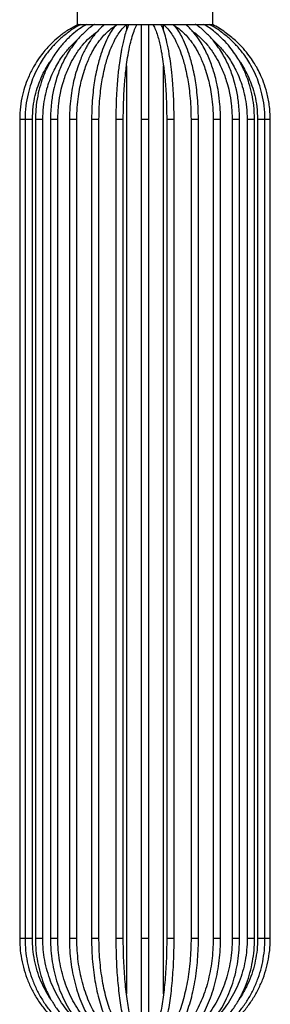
# Model space of a CAD drawing. Header units: millimetres. Extents: x 80 to 143, y 114 to 230.
# Tile 8 of 11: x 139.55 to 142.93, y 133.98 to 147.28. Entities that reach past the tile are written whole.
import ezdxf

# ---------------------------------------------------------------- set-up
doc = ezdxf.new("R2010")
doc.units = ezdxf.units.MM

msp = doc.modelspace()

# ---------------------------------------------------------------- linework, layer by layer
at = {"color": 7, "linetype": 'Continuous', "lineweight": 25}
for p, q in [((140.32828, 147.39622), (140.32828, 147.21122)), ((142.15828, 147.21122), (142.15828, 147.39622)), ((140.32828, 147.21122), (142.15828, 147.21122)), ((140.99328, 147.21122), (140.99328, 147.13347)), ((141.49328, 147.13137), (141.49328, 147.21122)), ((140.99328, 146.65462), (140.99328, 134.12269)), ((141.49328, 134.12307), (141.49328, 146.65158)), ((139.55232, 145.92971), (139.55232, 134.86854)), ((139.62436, 145.92971), (139.55232, 145.92971)), ((139.62404, 145.92971), (139.62404, 134.86854)), ((139.68949, 145.92971), (139.62404, 145.92971)), ((139.72404, 145.92971), (139.68949, 145.92971)), ((139.72404, 134.86854), (139.72404, 145.92971)), ((139.76434, 145.92971), (139.76434, 134.86854)), ((139.83934, 145.92971), (139.76434, 145.92971)), ((139.86434, 145.92971), (139.83934, 145.92971)), ((139.86434, 134.86854), (139.86434, 145.92971)), ((139.96709, 145.92971), (139.96709, 134.86854)), ((140.05055, 145.92971), (139.96709, 145.92971)), ((140.06709, 145.92971), (140.05055, 145.92971)), ((140.06709, 134.86854), (140.06709, 145.92971)), ((140.22343, 145.92971), (140.22343, 134.86854)), ((140.31388, 145.92971), (140.22343, 145.92971)), ((140.32343, 145.92971), (140.31388, 145.92971)), ((140.32343, 134.86854), (140.32343, 145.92971)), ((140.52216, 145.92971), (140.52216, 134.86854)), ((140.61784, 145.92971), (140.52216, 145.92971)), ((140.62216, 145.92971), (140.61784, 145.92971)), ((140.62216, 134.86854), (140.62216, 145.92971)), ((140.85023, 145.92971), (140.85023, 134.86854)), ((140.95021, 145.92971), (140.85023, 145.92971)), ((140.95023, 145.92971), (140.95021, 145.92971)), ((140.95023, 134.86854), (140.95023, 145.92971)), ((141.19328, 145.92971), (141.19328, 134.86854)), ((141.29328, 145.92971), (141.19328, 145.92971)), ((141.29328, 134.86854), (141.29328, 145.92971)), ((141.53633, 145.92971), (141.53633, 134.86854)), ((141.53635, 145.92971), (141.53633, 145.92971)), ((141.63633, 145.92971), (141.53635, 145.92971)), ((141.63633, 134.86854), (141.63633, 145.92971)), ((141.86439, 145.92971), (141.86439, 134.86854)), ((141.96439, 145.92971), (141.86439, 145.92971)), ((141.96439, 134.86854), (141.96439, 145.92971)), ((142.16313, 145.92971), (142.16313, 134.86854)), ((142.26313, 145.92971), (142.16313, 145.92971)), ((142.26313, 134.86854), (142.26313, 145.92971)), ((142.41947, 145.92971), (142.41947, 134.86854)), ((142.51947, 145.92971), (142.41947, 145.92971)), ((142.51947, 134.86854), (142.51947, 145.92971)), ((142.62222, 145.92971), (142.62222, 134.86854)), ((142.72222, 145.92971), (142.62222, 145.92971)), ((142.72222, 134.86854), (142.72222, 145.92971)), ((142.76252, 145.92971), (142.76252, 134.86854)), ((142.86252, 145.92971), (142.76252, 145.92971)), ((142.86252, 134.86854), (142.86252, 145.92971)), ((142.93424, 145.92971), (142.86252, 145.92971)), ((142.93424, 134.86854), (142.93424, 145.92971)), ((139.62436, 134.86854), (139.55232, 134.86854)), ((139.68949, 134.86854), (139.62404, 134.86854)), ((139.72404, 134.86854), (139.68949, 134.86854)), ((139.83934, 134.86854), (139.76434, 134.86854)), ((139.86434, 134.86854), (139.83934, 134.86854)), ((140.05055, 134.86854), (139.96709, 134.86854)), ((140.06709, 134.86854), (140.05055, 134.86854)), ((140.31388, 134.86854), (140.22343, 134.86854)), ((140.32343, 134.86854), (140.31388, 134.86854)), ((140.61784, 134.86854), (140.52216, 134.86854)), ((140.62216, 134.86854), (140.61784, 134.86854)), ((140.95023, 134.86854), (140.85023, 134.86854)), ((141.19328, 134.86854), (141.19328, 133.53989)), ((141.29328, 134.86854), (141.19328, 134.86854)), ((141.29328, 133.53989), (141.29328, 134.86854)), ((141.63633, 134.86854), (141.53633, 134.86854)), ((141.96439, 134.86854), (141.8644, 134.86854)), ((142.26313, 134.86854), (142.16313, 134.86854)), ((142.51947, 134.86854), (142.41947, 134.86854)), ((142.72222, 134.86854), (142.62222, 134.86854)), ((142.86252, 134.86854), (142.76252, 134.86854)), ((142.93424, 134.86854), (142.86252, 134.86854))]:
    msp.add_line(p, q, dxfattribs=at)
for points, knots in [([(140.33924, 147.21122), (140.29621, 147.18845), (140.20996, 147.14281), (140.09801, 147.06104), (140.00571, 146.98103), (139.93524, 146.90943), (139.87365, 146.83863), (139.81067, 146.75607), (139.74174, 146.6488), (139.6792, 146.52685), (139.62669, 146.39406), (139.58687, 146.2547), (139.55815, 146.098), (139.55432, 145.98736), (139.55232, 145.92971)], [0, 0, 0, 0, 0.09238932, 0.1851968, 0.26241468, 0.32405592, 0.37560868, 0.44030477, 0.52075612, 0.61694645, 0.6994337, 0.79077306, 0.89096349, 1, 1, 1, 1]), ([(140.37745, 147.21122), (140.37284, 147.20921), (140.31172, 147.1826), (140.21701, 147.11514), (140.10476, 147.02537), (140.02966, 146.95136), (139.97343, 146.88918), (139.92219, 146.82601), (139.86724, 146.74916), (139.80758, 146.65178), (139.75151, 146.53979), (139.70119, 146.41181), (139.66074, 146.27127), (139.63035, 146.10814), (139.62622, 145.9913), (139.62404, 145.92971)], [0, 0, 0, 0, 0.00990874, 0.13132385, 0.22481904, 0.29038861, 0.33549175, 0.38698442, 0.44729553, 0.51721434, 0.60588187, 0.68640797, 0.77893999, 0.88347355, 1, 1, 1, 1]), ([(140.45364, 147.21122), (140.42174, 147.19241), (140.35301, 147.15188), (140.24601, 147.06583), (140.13818, 146.95894), (140.05092, 146.84792), (139.98724, 146.7503), (139.93425, 146.65582), (139.88459, 146.54885), (139.83819, 146.42263), (139.79984, 146.28088), (139.7705, 146.11388), (139.76647, 145.99349), (139.76434, 145.92971)], [0, 0, 0, 0, 0.07769856, 0.16739268, 0.28262207, 0.38618742, 0.44946687, 0.51317694, 0.59866468, 0.67864472, 0.77220161, 0.87932512, 1, 1, 1, 1]), ([(140.56352, 147.21289), (140.55997, 147.21093), (140.51037, 147.18353), (140.42968, 147.11127), (140.32873, 147.00697), (140.25294, 146.90639), (140.19461, 146.81449), (140.14777, 146.72789), (140.10803, 146.64205), (140.07309, 146.55345), (140.03879, 146.44972), (140.00455, 146.31578), (139.97403, 146.13834), (139.96955, 146.00378), (139.96709, 145.92971)], [0, 0, 0, 0, 0.00961126, 0.13431804, 0.24116221, 0.33018376, 0.40217164, 0.4680576, 0.53151372, 0.59254244, 0.65709522, 0.74567826, 0.85999265, 1, 1, 1, 1]), ([(140.69739, 147.21177), (140.6702, 147.1876), (140.61956, 147.14259), (140.55683, 147.06711), (140.5079, 146.99866), (140.46927, 146.93672), (140.43418, 146.87351), (140.39978, 146.80356), (140.36454, 146.72127), (140.32793, 146.62062), (140.29467, 146.50782), (140.26581, 146.38232), (140.24335, 146.24811), (140.22682, 146.09518), (140.2246, 145.98661), (140.22343, 145.92971)], [0, 0, 0, 0, 0.09622336, 0.17919334, 0.24199747, 0.2967501, 0.34804655, 0.40517987, 0.46815268, 0.53969113, 0.6282935, 0.70634483, 0.79431907, 0.89220796, 1, 1, 1, 1]), ([(140.32343, 145.92971), (140.32454, 145.98406), (140.32666, 146.08775), (140.34236, 146.23363), (140.36369, 146.36149), (140.39104, 146.48089), (140.42253, 146.588), (140.45706, 146.68316), (140.49016, 146.76065), (140.52236, 146.82626), (140.55502, 146.88519), (140.59063, 146.9423), (140.63507, 147.00486), (140.6936, 147.07416), (140.7685, 147.146), (140.82635, 147.18255), (140.85681, 147.20179)], [0, 0, 0, 0, 0.09655012, 0.1841986, 0.26294668, 0.33279948, 0.41209373, 0.47609564, 0.53233644, 0.58335876, 0.62917742, 0.67770904, 0.73338623, 0.80696858, 0.89836511, 1, 1, 1, 1]), ([(140.85099, 147.20697), (140.83337, 147.18483), (140.79823, 147.14067), (140.74566, 147.05066), (140.69457, 146.94248), (140.65258, 146.82803), (140.62123, 146.72375), (140.59571, 146.62341), (140.57296, 146.51392), (140.55278, 146.39019), (140.53669, 146.25531), (140.52466, 146.09955), (140.52303, 145.98829), (140.52217, 145.92971)], [0, 0, 0, 0, 0.089005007, 0.177551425, 0.291020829, 0.397963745, 0.466480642, 0.535488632, 0.621654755, 0.69940334, 0.788382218, 0.888584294, 1, 1, 1, 1]), ([(140.62215, 145.92971), (140.62299, 145.98662), (140.62458, 146.09468), (140.63626, 146.24576), (140.65185, 146.37635), (140.67134, 146.49583), (140.69324, 146.60119), (140.71763, 146.69703), (140.74734, 146.79588), (140.7867, 146.9031), (140.83374, 147.00345), (140.88346, 147.08707), (140.93397, 147.15535), (140.97103, 147.18894), (140.98969, 147.20585)], [0, 0, 0, 0, 0.10068573, 0.19118103, 0.27148372, 0.3415967, 0.41922264, 0.48129555, 0.54281432, 0.63859957, 0.73984829, 0.81855719, 0.90865805, 1, 1, 1, 1]), ([(141.02411, 147.21122), (141.02197, 147.20716), (141.0084, 147.18143), (140.98724, 147.12003), (140.96208, 147.03549), (140.94296, 146.95551), (140.92841, 146.88488), (140.91311, 146.8007), (140.8945, 146.67885), (140.87782, 146.53196), (140.86543, 146.3824), (140.85729, 146.24655), (140.85143, 146.09377), (140.85065, 145.98592), (140.85025, 145.92971)], [0, 0, 0, 0, 0.01958782, 0.12443479, 0.21413243, 0.28877506, 0.34845848, 0.39812459, 0.49706848, 0.63034139, 0.70989992, 0.79803322, 0.89473617, 1, 1, 1, 1]), ([(140.9502, 145.92971), (140.95072, 145.99234), (140.95168, 146.10978), (140.9586, 146.27125), (140.96742, 146.40565), (140.97697, 146.51372), (140.9862, 146.59935), (140.99787, 146.69287), (141.01581, 146.81193), (141.04106, 146.94011), (141.07138, 147.05632), (141.10308, 147.15033), (141.12667, 147.19337), (141.13838, 147.21471)], [0, 0, 0, 0, 0.11043871, 0.20708208, 0.28992684, 0.35897419, 0.41422479, 0.46024543, 0.55189968, 0.67512426, 0.77477684, 0.88827278, 1, 1, 1, 1]), ([(141.19328, 147.21122), (141.19328, 147.19678), (141.19328, 147.15875), (141.19328, 147.07196), (141.19328, 146.95237), (141.19328, 146.82096), (141.19328, 146.69977), (141.19328, 146.60519), (141.19328, 146.51886), (141.19328, 146.40996), (141.19328, 146.27441), (141.19328, 146.11146), (141.19328, 145.99293), (141.19328, 145.92971)], [0, 0, 0, 0, 0.072752, 0.19161184, 0.29579734, 0.42449182, 0.52025881, 0.56825052, 0.62566668, 0.69755539, 0.78391106, 0.88472896, 1, 1, 1, 1]), ([(141.29328, 145.92971), (141.29328, 145.99293), (141.29328, 146.11146), (141.29328, 146.27441), (141.29328, 146.40996), (141.29328, 146.51886), (141.29328, 146.60519), (141.29328, 146.69977), (141.29328, 146.82096), (141.29328, 146.95237), (141.29328, 147.07196), (141.29328, 147.15875), (141.29328, 147.19678), (141.29328, 147.21122)], [0, 0, 0, 0, 0.11527104, 0.21608894, 0.30244461, 0.37433332, 0.43174948, 0.47974119, 0.57550818, 0.70420266, 0.80838816, 0.927248, 1, 1, 1, 1]), ([(141.34813, 147.21512), (141.35793, 147.19757), (141.37773, 147.16212), (141.40474, 147.0882), (141.42789, 147.00914), (141.44595, 146.93397), (141.45988, 146.86653), (141.47477, 146.78468), (141.49299, 146.66534), (141.50933, 146.52111), (141.52147, 146.37427), (141.52943, 146.2409), (141.53518, 146.09088), (141.53595, 145.98493), (141.53636, 145.92971)], [0, 0, 0, 0, 0.09437283, 0.19057716, 0.27310224, 0.34182917, 0.39669202, 0.44268479, 0.53460696, 0.65806854, 0.73169442, 0.81322331, 0.90265858, 1, 1, 1, 1]), ([(141.63631, 145.92971), (141.63579, 145.99356), (141.63481, 146.11323), (141.62773, 146.27773), (141.61873, 146.41444), (141.60901, 146.52417), (141.59962, 146.61118), (141.58768, 146.70683), (141.56912, 146.83017), (141.54262, 146.96482), (141.50994, 147.08767), (141.48361, 147.16906), (141.4659, 147.20292), (141.46156, 147.21122)], [0, 0, 0, 0, 0.11935957, 0.22368267, 0.31295401, 0.38716244, 0.44629569, 0.49593507, 0.59519521, 0.72848774, 0.8364939, 0.95990941, 1, 1, 1, 1]), ([(141.49681, 147.2059), (141.51549, 147.18898), (141.55257, 147.15537), (141.6031, 147.08707), (141.65282, 147.00345), (141.69986, 146.9031), (141.73922, 146.79588), (141.76892, 146.69703), (141.79332, 146.60119), (141.81522, 146.49583), (141.83471, 146.37635), (141.8503, 146.24576), (141.86198, 146.09468), (141.86357, 145.98662), (141.8644, 145.92971)], [0, 0, 0, 0, 0.09142471, 0.18151736, 0.26021909, 0.36145859, 0.45723512, 0.51874829, 0.58081554, 0.65843441, 0.72854101, 0.80883639, 0.89932344, 1, 1, 1, 1]), ([(141.62965, 147.20186), (141.66014, 147.1826), (141.71803, 147.14603), (141.79296, 147.07416), (141.85149, 147.00486), (141.89593, 146.9423), (141.93154, 146.88519), (141.9642, 146.82626), (141.99639, 146.76065), (142.0295, 146.68316), (142.06402, 146.588), (142.09552, 146.48089), (142.12287, 146.36149), (142.1442, 146.23363), (142.1599, 146.08775), (142.16202, 145.98406), (142.16313, 145.92971)], [0, 0, 0, 0, 0.10173069, 0.19311747, 0.26669197, 0.32236322, 0.37088967, 0.41670344, 0.46772032, 0.52395513, 0.58795021, 0.667236, 0.73708136, 0.81582104, 0.90346017, 1, 1, 1, 1]), ([(141.96439, 145.92971), (141.96353, 145.98829), (141.9619, 146.09955), (141.94987, 146.25531), (141.93377, 146.39019), (141.91359, 146.51392), (141.89085, 146.62341), (141.86532, 146.72375), (141.83398, 146.82803), (141.79198, 146.94247), (141.74091, 147.05069), (141.68731, 147.14227), (141.65108, 147.18774), (141.63237, 147.21122)], [0, 0, 0, 0, 0.11080936, 0.21046611, 0.29896075, 0.37628621, 0.4619834, 0.53061584, 0.59875985, 0.70512076, 0.81797264, 0.90603717, 1, 1, 1, 1]), ([(142.26313, 145.92971), (142.2615, 145.99712), (142.2585, 146.12148), (142.23745, 146.28915), (142.21217, 146.42297), (142.18483, 146.53246), (142.15572, 146.62826), (142.12293, 146.71891), (142.08551, 146.80687), (142.03987, 146.89832), (141.98063, 146.99849), (141.90066, 147.10404), (141.83461, 147.17903), (141.79283, 147.20812), (141.7883, 147.21128)], [0, 0, 0, 0, 0.12760709, 0.23541726, 0.32340556, 0.39332572, 0.46002413, 0.5268453, 0.59379112, 0.66418307, 0.75196, 0.85876219, 0.9846819, 1, 1, 1, 1]), ([(142.51947, 145.92971), (142.51701, 146.00378), (142.51253, 146.13834), (142.482, 146.31578), (142.44777, 146.44972), (142.41346, 146.55345), (142.37853, 146.64205), (142.33879, 146.72789), (142.29195, 146.81449), (142.23362, 146.9064), (142.15782, 147.00697), (142.05689, 147.1113), (141.97569, 147.18386), (141.92558, 147.21151), (141.92152, 147.21375)], [0, 0, 0, 0, 0.13981424, 0.25397096, 0.34243182, 0.40689557, 0.46784011, 0.53120871, 0.59700379, 0.66889239, 0.75779115, 0.86448795, 0.98902273, 1, 1, 1, 1]), ([(142.72222, 145.92971), (142.72015, 145.99259), (142.71634, 146.10871), (142.68828, 146.27326), (142.65254, 146.40885), (142.61499, 146.51416), (142.58122, 146.59375), (142.54754, 146.6634), (142.50635, 146.73828), (142.45417, 146.82062), (142.38558, 146.91285), (142.29626, 147.01379), (142.17879, 147.11669), (142.08925, 147.18571), (142.03627, 147.21103), (142.03589, 147.21122)], [0, 0, 0, 0, 0.11921268, 0.22013122, 0.31704326, 0.387567, 0.43576086, 0.48485598, 0.53852575, 0.60352118, 0.67761937, 0.76811054, 0.87527008, 0.99910708, 1, 1, 1, 1]), ([(142.86252, 145.92971), (142.86034, 145.9913), (142.85621, 146.10814), (142.82582, 146.27127), (142.78537, 146.41181), (142.73505, 146.53979), (142.67897, 146.65178), (142.61932, 146.74916), (142.56437, 146.82601), (142.51312, 146.88918), (142.4569, 146.95136), (142.3818, 147.02537), (142.26955, 147.11514), (142.17484, 147.1826), (142.11372, 147.20921), (142.1091, 147.21122)], [0, 0, 0, 0, 0.11652645, 0.22106001, 0.31359203, 0.39411813, 0.48278566, 0.55270447, 0.61301558, 0.66450825, 0.70961139, 0.77518096, 0.86867615, 0.99009126, 1, 1, 1, 1]), ([(142.93424, 145.92971), (142.93168, 145.99516), (142.92687, 146.11788), (142.89223, 146.28661), (142.84813, 146.42701), (142.80038, 146.53984), (142.75428, 146.6293), (142.70613, 146.70995), (142.64731, 146.79552), (142.5669, 146.89425), (142.45997, 147.00309), (142.32058, 147.11185), (142.21393, 147.18436), (142.15072, 147.21073), (142.14955, 147.21122)], [0, 0, 0, 0, 0.12393137, 0.23234167, 0.32522076, 0.4025632, 0.46436268, 0.51598426, 0.5807165, 0.66123407, 0.75753906, 0.86966027, 0.99759292, 1, 1, 1, 1]), ([(140.06709, 145.92971), (140.0694, 145.99954), (140.0736, 146.12649), (140.10227, 146.29391), (140.13449, 146.42042), (140.16675, 146.51821), (140.1995, 146.60147), (140.24326, 146.69621), (140.30778, 146.81117), (140.39358, 146.92892), (140.49392, 147.03717), (140.56521, 147.09085), (140.60255, 147.11897)], [0, 0, 0, 0, 0.14236392, 0.25877684, 0.34923027, 0.41526152, 0.47738241, 0.5419993, 0.64380073, 0.77254441, 0.88085669, 1, 1, 1, 1]), ([(141.87744, 147.12424), (141.87746, 147.12423), (141.91919, 147.10092), (141.98975, 147.03667), (142.09326, 146.92973), (142.17872, 146.81098), (142.24331, 146.69624), (142.28706, 146.60146), (142.31981, 146.51821), (142.35207, 146.42042), (142.38429, 146.29391), (142.41296, 146.12649), (142.41716, 145.99954), (142.41947, 145.92971)], [0, 0, 0, 0, 0.00005657, 0.1253659, 0.23291304, 0.36074724, 0.46182952, 0.52598994, 0.58767199, 0.65323678, 0.74305123, 0.85864178, 1, 1, 1, 1]), ([(139.86434, 145.92971), (139.86609, 145.98566), (139.86941, 146.0919), (139.89385, 146.24047), (139.9265, 146.36894), (139.96736, 146.48655), (140.01329, 146.59039), (140.06462, 146.68503), (140.12719, 146.78313), (140.21126, 146.8887), (140.28241, 146.96482), (140.324, 146.99761), (140.3255, 146.9988)], [0, 0, 0, 0, 0.13525142, 0.25682015, 0.36470505, 0.45890981, 0.56322299, 0.64668252, 0.72945676, 0.85841503, 0.99489625, 1, 1, 1, 1]), ([(142.16106, 146.9988), (142.16256, 146.99761), (142.20415, 146.96482), (142.2753, 146.8887), (142.35937, 146.78313), (142.42193, 146.68503), (142.47327, 146.59039), (142.5192, 146.48655), (142.56006, 146.36894), (142.59271, 146.24047), (142.61715, 146.0919), (142.62047, 145.98566), (142.62222, 145.92971)], [0, 0, 0, 0, 0.00510375, 0.14158497, 0.27054324, 0.35331748, 0.43677701, 0.54109019, 0.63529495, 0.74317985, 0.86474858, 1, 1, 1, 1]), ([(139.72404, 145.92971), (139.72606, 145.98709), (139.72991, 146.09596), (139.75816, 146.24798), (139.79581, 146.37893), (139.84256, 146.49832), (139.89511, 146.60248), (139.94085, 146.67924), (139.96784, 146.71639), (139.97493, 146.72616)], [0, 0, 0, 0, 0.20154557, 0.38238685, 0.54251596, 0.6819325, 0.83557065, 0.95674862, 1, 1, 1, 1]), ([(142.51393, 146.72293), (142.52025, 146.71423), (142.54643, 146.67813), (142.59142, 146.60246), (142.64401, 146.49832), (142.69075, 146.37893), (142.7284, 146.24798), (142.75665, 146.09596), (142.7605, 145.98709), (142.76252, 145.92971)], [0, 0, 0, 0, 0.03870098, 0.16045528, 0.31482415, 0.45490377, 0.61579448, 0.79749586, 1, 1, 1, 1]), ([(139.55232, 134.86854), (139.55277, 134.84095), (139.55406, 134.76175), (139.56832, 134.63141), (139.59995, 134.47959), (139.647, 134.3318), (139.70873, 134.1896), (139.78457, 134.05445), (139.87369, 133.92777), (139.97519, 133.81089), (140.08798, 133.70495), (140.211, 133.61132), (140.3226, 133.54235), (140.39381, 133.50713), (140.41892, 133.4947)], [0, 0, 0, 0, 0.04822025, 0.1384599, 0.2287275, 0.31899465, 0.40926087, 0.49952572, 0.58978883, 0.68004989, 0.77030867, 0.86056502, 0.95081891, 1, 1, 1, 1]), ([(139.62404, 134.86854), (139.62447, 134.84099), (139.6257, 134.7618), (139.63936, 134.63143), (139.66966, 134.47952), (139.71477, 134.33163), (139.77395, 134.18933), (139.84666, 134.0541), (139.93211, 133.92735), (140.02944, 133.81042), (140.13758, 133.70447), (140.25552, 133.61083), (140.36201, 133.54222), (140.4297, 133.50724), (140.45323, 133.49509)], [0, 0, 0, 0, 0.04819774, 0.13857846, 0.22898802, 0.31939526, 0.40979689, 0.50018955, 0.59056984, 0.68093445, 0.77128034, 0.86160496, 0.95190655, 1, 1, 1, 1]), ([(139.97339, 134.04931), (139.95579, 134.0753), (139.9107, 134.14192), (139.85238, 134.25887), (139.79779, 134.39719), (139.75783, 134.54111), (139.73291, 134.68597), (139.72462, 134.79575), (139.72414, 134.85577), (139.72404, 134.86854)], [0, 0, 0, 0, 0.1094907, 0.28068757, 0.45184675, 0.62297412, 0.79407595, 0.95618196, 1, 1, 1, 1]), ([(139.76434, 134.86854), (139.76473, 134.84107), (139.76585, 134.76192), (139.77831, 134.63155), (139.806, 134.47952), (139.84724, 134.33149), (139.90136, 134.18905), (139.96788, 134.05368), (140.04608, 133.92679), (140.13517, 133.80973), (140.23419, 133.70368), (140.3422, 133.61), (140.43876, 133.54209), (140.49968, 133.50758), (140.52018, 133.49597)], [0, 0, 0, 0, 0.0481579, 0.1387805, 0.22943635, 0.32009401, 0.41074907, 0.50139548, 0.5920252, 0.682628, 0.7731917, 0.86370295, 0.95414859, 1, 1, 1, 1]), ([(140.33906, 133.74855), (140.32454, 133.76102), (140.27551, 133.80316), (140.20093, 133.88792), (140.11647, 134.00106), (140.0433, 134.12458), (139.98159, 134.25615), (139.9322, 134.39456), (139.89559, 134.53821), (139.87275, 134.68295), (139.86493, 134.79368), (139.86445, 134.85472), (139.86434, 134.86854)], [0, 0, 0, 0, 0.04874162, 0.16461528, 0.28039786, 0.39610638, 0.51175717, 0.62736433, 0.7429391, 0.8584899, 0.96795746, 1, 1, 1, 1]), ([(139.96709, 134.86854), (139.96742, 134.84118), (139.96839, 134.76214), (139.97909, 134.63188), (140.00293, 134.47983), (140.03845, 134.33176), (140.0851, 134.18923), (140.14249, 134.05372), (140.21002, 133.92665), (140.28704, 133.80938), (140.37275, 133.70311), (140.46632, 133.60921), (140.54874, 133.54227), (140.60015, 133.50843), (140.61651, 133.49766)], [0, 0, 0, 0, 0.04811139, 0.13901115, 0.22995212, 0.32091068, 0.41188987, 0.50288963, 0.59390451, 0.68491699, 0.77590194, 0.86682252, 0.95763092, 1, 1, 1, 1]), ([(140.61532, 133.61992), (140.58505, 133.64356), (140.52311, 133.69194), (140.4371, 133.78171), (140.35675, 133.8838), (140.28484, 133.99708), (140.22201, 134.11996), (140.16901, 134.25119), (140.12645, 134.38928), (140.09477, 134.53273), (140.07447, 134.67991), (140.06758, 134.79253), (140.06717, 134.85545), (140.06709, 134.86854)], [0, 0, 0, 0, 0.09383122, 0.19197968, 0.2899525, 0.38781084, 0.4856029, 0.58336216, 0.68110781, 0.77884898, 0.87659102, 0.9743336, 1, 1, 1, 1]), ([(140.22343, 134.86854), (140.2237, 134.84132), (140.22446, 134.76251), (140.23291, 134.63256), (140.25179, 134.48074), (140.27994, 134.33287), (140.31693, 134.19049), (140.36248, 134.05504), (140.41617, 133.92792), (140.47753, 133.81046), (140.54599, 133.70385), (140.62101, 133.60949), (140.68587, 133.54363), (140.72579, 133.51054), (140.73744, 133.50088)], [0, 0, 0, 0, 0.04807486, 0.13922579, 0.23042498, 0.32166183, 0.41295421, 0.50431879, 0.59576888, 0.68731061, 0.77893584, 0.87060771, 0.96221742, 1, 1, 1, 1]), ([(140.8, 133.5789), (140.78679, 133.58994), (140.74811, 133.62229), (140.68663, 133.68659), (140.61792, 133.77563), (140.55482, 133.877), (140.49804, 133.98934), (140.44827, 134.11152), (140.4061, 134.24221), (140.37207, 134.37995), (140.34656, 134.52323), (140.33, 134.6704), (140.32394, 134.78622), (140.32353, 134.85233), (140.32343, 134.86854)], [0, 0, 0, 0, 0.04795223, 0.14037135, 0.23258905, 0.32466316, 0.41670769, 0.50877667, 0.60090552, 0.6931034, 0.78536494, 0.8776772, 0.9700235, 1, 1, 1, 1]), ([(140.52216, 134.86854), (140.52234, 134.84149), (140.52287, 134.76303), (140.5287, 134.63363), (140.54174, 134.48239), (140.56118, 134.3351), (140.58674, 134.19327), (140.61823, 134.05832), (140.65539, 133.9316), (140.69793, 133.81438), (140.74556, 133.70777), (140.79804, 133.61302), (140.84269, 133.54821), (140.86989, 133.51575), (140.87704, 133.50722)], [0, 0, 0, 0, 0.04807079, 0.13942463, 0.23082853, 0.32227997, 0.41380841, 0.50544783, 0.59723844, 0.68922791, 0.78147014, 0.87401708, 0.96689115, 1, 1, 1, 1]), ([(140.95275, 133.57255), (140.94372, 133.58346), (140.91764, 133.61497), (140.87581, 133.678), (140.82888, 133.76536), (140.78541, 133.86534), (140.74602, 133.97664), (140.71129, 134.09813), (140.68169, 134.22841), (140.65765, 134.366), (140.63947, 134.50934), (140.62747, 134.65677), (140.62265, 134.77723), (140.62227, 134.84794), (140.62216, 134.86854)], [0, 0, 0, 0, 0.04790525, 0.13842002, 0.22904695, 0.31990904, 0.41106634, 0.50249647, 0.59415236, 0.68598453, 0.77794839, 0.8700055, 0.96212277, 1, 1, 1, 1]), ([(140.85023, 134.86854), (140.85032, 134.84167), (140.85058, 134.76369), (140.85355, 134.63506), (140.86018, 134.48474), (140.87006, 134.3384), (140.88304, 134.19759), (140.89903, 134.06373), (140.91787, 133.93818), (140.93942, 133.82218), (140.96353, 133.71677), (140.99013, 133.62305), (141.01258, 133.55954), (141.02625, 133.52768), (141.02967, 133.51971)], [0, 0, 0, 0, 0.04812175, 0.13966101, 0.23124351, 0.32285987, 0.41453361, 0.50629467, 0.59818387, 0.69026017, 0.7826133, 0.87538633, 0.96881732, 1, 1, 1, 1]), ([(141.12116, 133.56007), (141.1165, 133.57108), (141.10326, 133.60238), (141.08188, 133.66519), (141.05788, 133.75199), (141.03547, 133.85189), (141.01507, 133.96349), (140.99704, 134.08546), (140.98165, 134.21633), (140.96911, 134.35457), (140.95958, 134.49859), (140.95323, 134.64677), (140.95053, 134.77081), (140.9503, 134.84487), (140.95023, 134.86854)], [0, 0, 0, 0, 0.04797592, 0.13629447, 0.22561022, 0.31586543, 0.40672592, 0.49798137, 0.58949881, 0.68119239, 0.77300474, 0.86489581, 0.95683598, 1, 1, 1, 1]), ([(141.53633, 134.86854), (141.53624, 134.84205), (141.53598, 134.76515), (141.53306, 134.63834), (141.52653, 134.49026), (141.51681, 134.34636), (141.50407, 134.20826), (141.48846, 134.07753), (141.47019, 133.95565), (141.44951, 133.84408), (141.42672, 133.7441), (141.40223, 133.6572), (141.38145, 133.5977), (141.36905, 133.56864), (141.36539, 133.56007)], [0, 0, 0, 0, 0.04832274, 0.14026375, 0.2322152, 0.32412539, 0.4159691, 0.50771378, 0.59931479, 0.69070768, 0.78179551, 0.87242738, 0.96236295, 1, 1, 1, 1]), ([(141.45689, 133.51971), (141.46218, 133.53223), (141.47785, 133.56928), (141.50196, 133.64089), (141.5284, 133.7383), (141.55215, 133.84704), (141.57322, 133.96591), (141.59148, 134.0939), (141.60681, 134.22978), (141.6191, 134.37221), (141.62824, 134.51975), (141.63411, 134.67087), (141.63618, 134.7878), (141.6363, 134.85373), (141.63633, 134.86854)], [0, 0, 0, 0, 0.04849469, 0.14346298, 0.23730953, 0.33030342, 0.42277282, 0.5149097, 0.60682949, 0.69860501, 0.79028469, 0.88190266, 0.97348473, 1, 1, 1, 1]), ([(141.86439, 134.86854), (141.86422, 134.84223), (141.86371, 134.76581), (141.85802, 134.63978), (141.84531, 134.49262), (141.82641, 134.34969), (141.80166, 134.21263), (141.77136, 134.08301), (141.73592, 133.96232), (141.69585, 133.85198), (141.65175, 133.75321), (141.6043, 133.66735), (141.56438, 133.60913), (141.54056, 133.58063), (141.53381, 133.57255)], [0, 0, 0, 0, 0.04837121, 0.14049234, 0.23261462, 0.32467867, 0.41665303, 0.50850129, 0.6001805, 0.69164032, 0.78282499, 0.87368259, 0.96419261, 1, 1, 1, 1]), ([(141.60952, 133.50722), (141.61997, 133.51985), (141.65036, 133.55658), (141.6975, 133.62788), (141.74926, 133.72467), (141.79617, 133.83343), (141.83793, 133.95267), (141.87421, 134.0812), (141.90474, 134.2177), (141.92927, 134.36079), (141.94761, 134.50903), (141.95953, 134.6609), (141.964, 134.78141), (141.96431, 134.85069), (141.96439, 134.86854)], [0, 0, 0, 0, 0.04857508, 0.14117713, 0.23383611, 0.32630812, 0.41852416, 0.51050155, 0.60228295, 0.6939133, 0.78543294, 0.87687656, 0.96827429, 1, 1, 1, 1]), ([(142.16313, 134.86854), (142.16287, 134.84239), (142.16214, 134.76634), (142.15394, 134.64086), (142.13562, 134.4943), (142.10836, 134.35195), (142.07265, 134.21545), (142.02891, 134.08634), (141.9777, 133.96606), (141.91968, 133.85597), (141.8556, 133.75721), (141.78624, 133.67101), (141.72894, 133.61384), (141.69508, 133.58592), (141.68656, 133.5789)], [0, 0, 0, 0, 0.04836865, 0.14069704, 0.23303017, 0.32531708, 0.41753867, 0.50967759, 0.60172068, 0.69366362, 0.78551929, 0.87733138, 0.96915998, 1, 1, 1, 1]), ([(141.74912, 133.50088), (141.76405, 133.51337), (141.80698, 133.54926), (141.87406, 133.61929), (141.948, 133.71442), (142.01554, 133.82185), (142.07607, 133.94015), (142.12895, 134.0681), (142.17368, 134.20429), (142.20981, 134.3473), (142.23706, 134.49566), (142.25504, 134.64782), (142.26237, 134.7728), (142.26295, 134.84647), (142.26313, 134.86854)], [0, 0, 0, 0, 0.04851549, 0.13939462, 0.23052302, 0.32187162, 0.41330259, 0.50471487, 0.59607691, 0.68738057, 0.77863073, 0.86983919, 0.96102119, 1, 1, 1, 1]), ([(141.87005, 133.49766), (141.88872, 133.51001), (141.94224, 133.54541), (142.02618, 133.61465), (142.1189, 133.70885), (142.20382, 133.81536), (142.28016, 133.93283), (142.34708, 134.0601), (142.40389, 134.1958), (142.45, 134.3385), (142.48498, 134.4867), (142.50829, 134.63887), (142.51833, 134.76684), (142.51919, 134.84353), (142.51947, 134.86854)], [0, 0, 0, 0, 0.04841635, 0.13875597, 0.22924009, 0.31988744, 0.41065242, 0.5014936, 0.59237857, 0.68328496, 0.77419679, 0.86510962, 0.95602375, 1, 1, 1, 1]), ([(142.41947, 134.86854), (142.41915, 134.84253), (142.41822, 134.76671), (142.40787, 134.64156), (142.38469, 134.49524), (142.35016, 134.3531), (142.3049, 134.21675), (142.24939, 134.08769), (142.18428, 133.9674), (142.11041, 133.857), (142.02836, 133.75839), (141.95006, 133.68005), (141.89711, 133.64072), (141.87604, 133.62507)], [0, 0, 0, 0, 0.05127641, 0.14950481, 0.24774999, 0.34597313, 0.4441712, 0.54234555, 0.64050429, 0.73865866, 0.83683484, 0.93507425, 1, 1, 1, 1]), ([(141.96638, 133.49597), (141.98798, 133.50822), (142.04988, 133.54336), (142.14713, 133.61219), (142.25468, 133.70594), (142.35329, 133.81201), (142.44201, 133.92903), (142.51989, 134.05588), (142.58612, 134.1912), (142.64001, 134.33359), (142.68103, 134.48158), (142.70853, 134.6336), (142.72076, 134.76328), (142.72185, 134.84176), (142.72222, 134.86854)], [0, 0, 0, 0, 0.04832561, 0.13854522, 0.22883495, 0.31919743, 0.40962565, 0.50010995, 0.59063991, 0.68120572, 0.77179899, 0.86241301, 0.95304268, 1, 1, 1, 1]), ([(142.03333, 133.49509), (142.05694, 133.50729), (142.12467, 133.54229), (142.23114, 133.61092), (142.34898, 133.70447), (142.45704, 133.81034), (142.5543, 133.92717), (142.63972, 134.05381), (142.71241, 134.18893), (142.77161, 134.33114), (142.81675, 134.47895), (142.84711, 134.63083), (142.86084, 134.76139), (142.86209, 134.84079), (142.86252, 134.86854)], [0, 0, 0, 0, 0.04826069, 0.13847192, 0.22872181, 0.31899349, 0.40928755, 0.4996035, 0.58994, 0.68029508, 0.77066637, 0.86105123, 0.95144687, 1, 1, 1, 1]), ([(142.06764, 133.4947), (142.09227, 133.50688), (142.16298, 133.54183), (142.27418, 133.61037), (142.39728, 133.70385), (142.51018, 133.80964), (142.6118, 133.9264), (142.70106, 134.05297), (142.77704, 134.18802), (142.83893, 134.33014), (142.88616, 134.47787), (142.91796, 134.62966), (142.93244, 134.76058), (142.93377, 134.84037), (142.93424, 134.86854)], [0, 0, 0, 0, 0.04822738, 0.13844692, 0.22869533, 0.31894592, 0.40919884, 0.49945422, 0.58971206, 0.67997224, 0.77023459, 0.86049882, 0.95076459, 1, 1, 1, 1]), ([(142.62222, 134.86854), (142.62185, 134.84264), (142.62077, 134.76694), (142.6087, 134.6419), (142.58159, 134.49558), (142.54119, 134.35341), (142.48821, 134.21696), (142.42311, 134.08785), (142.34691, 133.9671), (142.2595, 133.85753), (142.19156, 133.78337), (142.15077, 133.74997), (142.14498, 133.74522)], [0, 0, 0, 0, 0.05982551, 0.17490956, 0.2900248, 0.40513643, 0.52025013, 0.63537387, 0.75051868, 0.86569905, 0.98093295, 1, 1, 1, 1]), ([(142.76252, 134.86854), (142.76212, 134.84272), (142.76093, 134.76706), (142.74766, 134.64201), (142.71774, 134.4956), (142.67336, 134.35315), (142.61424, 134.21707), (142.5599, 134.11433), (142.52142, 134.06062), (142.51145, 134.0467)], [0, 0, 0, 0, 0.08824111, 0.25861989, 0.4290533, 0.59949034, 0.7699382, 0.94040442, 1, 1, 1, 1])]:
    msp.add_open_spline(points, degree=3, knots=knots, dxfattribs=at)

doc.saveas('drawing.dxf')
